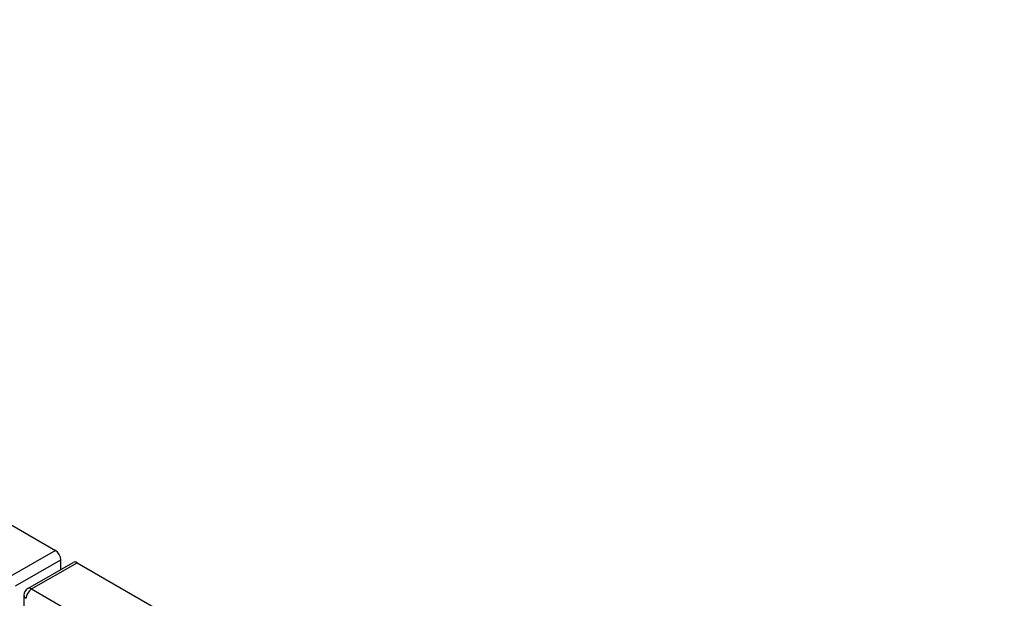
# Model space of a CAD drawing. Header units: inches. Extents: x 581 to 683, y 225 to 315.
# Tile 88 of 89: x 631.74 to 644.53, y 285.51 to 293.02. Entities that reach past the tile are written whole.
import ezdxf

# ---------------------------------------------------------------- set-up
doc = ezdxf.new("R2010")
doc.units = ezdxf.units.IN
doc.header["$MEASUREMENT"] = 0
doc.layers.add('Visible Edges(ANSI)', color=7, linetype='Continuous', lineweight=25)
doc.layers.add('Visible Tangent Edges(ANSI)', color=7, linetype='Continuous', lineweight=25)

msp = doc.modelspace()

# ---------------------------------------------------------------- linework, layer by layer
at = {"layer": 'Visible Edges(ANSI)'}
for p, q in [((581.574, 315.292), (632.206, 286.135)), ((632.276, 285.887), (632.276, 286.014)), ((631.846, 285.639), (632.436, 285.979)), ((632.486, 285.974), (683.118, 256.817)), ((631.796, 285.553), (631.796, 253.898))]:
    msp.add_line(p, q, dxfattribs=at)
msp.add_arc((631.895, 285.553), 0.099, 119.936, 180, dxfattribs=at)
for centre, start_param, end_param in [((632.206, 286.054), 3.928925, 5.499721), ((632.486, 285.893), 5.499721, 6.283185)]:
    msp.add_ellipse(centre, major_axis=(-0.0494, 0.0858), ratio=0.578093, start_param=start_param, end_param=end_param, dxfattribs=at)
at = {"layer": 'Visible Tangent Edges(ANSI)'}
for p, q in [((632.206, 286.135), (631.616, 285.795)), ((631.686, 285.674), (632.276, 286.014)), ((631.895, 285.634), (632.486, 285.974)), ((631.895, 285.634), (682.528, 256.477))]:
    msp.add_line(p, q, dxfattribs=at)
for major_axis, ratio, start_param, end_param in [((-0.0494, -0.0858), 0.578093, 3.925057, 5.495853), ((-0.0494, 0.0858), 0.578093, 5.499721, 6.283185), ((-0.099, 0), 0.575862, 0, 0.785398)]:
    msp.add_ellipse((631.895, 285.553), major_axis=major_axis, ratio=ratio, start_param=start_param, end_param=end_param, dxfattribs=at)

doc.saveas('drawing.dxf')
